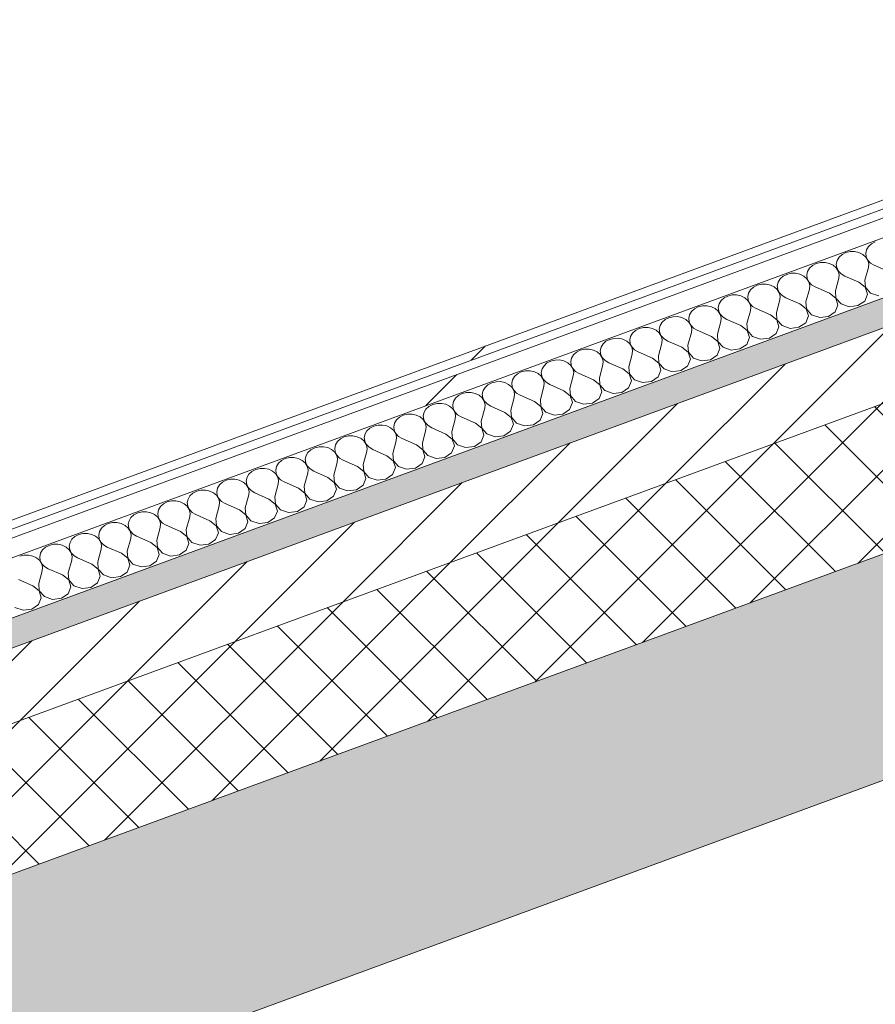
# Model space of a CAD drawing. Header units: millimetres. Extents: x -8337 to 19291, y 9509 to 21675.
# Tile 77 of 163: x 3093 to 3627, y 13269 to 13883. Entities that reach past the tile are written whole.
import ezdxf

# ---------------------------------------------------------------- set-up
doc = ezdxf.new("R2010")
doc.units = ezdxf.units.MM
doc.header["$MEASUREMENT"] = 0
doc.linetypes.add('Wipeout_Contour', pattern=[1000, 0, -1000])
doc.layers.add('12_FAÇ_Façana', color=7, linetype='Continuous')
doc.layers.add('Nuevo_08_E_Envans secs', color=7, linetype='Continuous')
for name, color, linetype, lineweight, true_color in [('12_FAÇ_Façana_Pluma_Nº__102', 7, 'Continuous', 5, 0xcccccc), ('12_FAÇ_Façana_Pluma_Nº__174', 7, 'Continuous', 13, 0xe4ad2c), ('12_FAÇ_Façana_Pluma_Nº__176', 7, 'Continuous', 15, 0x93a0c6), ('Nuevo_08_E_Envans secs_Pluma_Nº__102', 7, 'Continuous', 5, 0xcccccc), ('Nuevo_08_E_Envans secs_Pluma_Nº__171', 171, 'Continuous', 13, 0xaaaaff), ('Nuevo_08_E_Envans secs_Pluma_Nº__177', 7, 'Continuous', 15, 0xf7e046)]:
    doc.layers.add(name, color=color, linetype=linetype, lineweight=lineweight, true_color=true_color)
for name, color, linetype, lineweight in [('12_FAÇ_Façana_Pluma_Nº__2', 8, 'Continuous', 5), ('12_FAÇ_Façana_Pluma_Nº__7', 7, 'Continuous', 5), ('Nuevo_08_E_Envans secs_Pluma_Nº__1', 7, 'Continuous', 5)]:
    doc.layers.add(name, color=color, linetype=linetype, lineweight=lineweight)
pattern_1 = [(45, (0, 0), (-183.8478, 183.8478), [195, -65]), (45, (7e-14, 183.85), (-183.8478, 183.8478), [195, -65])]

# ---------------------------------------------------------------- blocks, each defined once
blk = doc.blocks.new('Elem Sección_36_1')
at = {"layer": '12_FAÇ_Façana_Pluma_Nº__102', "linetype": 'Continuous', "lineweight": 0, "true_color": 0xe5e5e5}
blk.add_hatch(color=254, dxfattribs=at).paths.add_polyline_path([(1439.66, 12743.74), (1505.67, 12626.99), (5331, 14032.97), (5265, 14149.73), (1839.72, 12890.79), (1872.47, 12832.86), (1486.2, 12690.89), (1453.45, 12748.81)])
at = {"layer": '12_FAÇ_Façana_Pluma_Nº__174', "linetype": 'Continuous', "lineweight": 13, "true_color": 0xe4ad2c}
h = blk.add_hatch(dxfattribs=at)
h.set_pattern_fill('SATE_Aislamiento_0001', color=42, style=0, pattern_type=2)
h.set_pattern_definition([(45, (0, 0), (-21.213203, 21.213203), []), (135, (0, 0), (21.213203, 21.213203), [])])
h.paths.add_polyline_path([(5265, 14149.73), (5220.99, 14227.56), (1834.35, 12982.82), (1795.72, 12968.63), (1839.72, 12890.79)])
at = {"layer": '12_FAÇ_Façana_Pluma_Nº__176', "linetype": 'Continuous', "lineweight": 0, "true_color": 0x495063}
blk.add_hatch(color=251, dxfattribs=at).paths.add_polyline_path([(5198.99, 14266.48), (5190.19, 14282.05), (1803.54, 13037.31), (1812.34, 13021.74)])
at = {"layer": '12_FAÇ_Façana_Pluma_Nº__2', "linetype": 'Continuous', "lineweight": 5}
h = blk.add_hatch(dxfattribs=at)
h.set_pattern_fill('Ceramic_0001', color=8, style=0, pattern_type=2)
h.set_pattern_definition([(45, (0, 0), (-21.213203, 21.213203), [])])
h.paths.add_polyline_path([(1812.34, 13021.74), (1834.35, 12982.82), (5220.99, 14227.56), (5198.99, 14266.48)])
at = {"layer": '12_FAÇ_Façana_Pluma_Nº__7', "color": 7, "linetype": 'Continuous', "lineweight": 5}
for p, q in [((5198.99, 14266.48), (1812.34, 13021.74)), ((5265, 14149.73), (1839.72, 12890.79)), ((5331, 14032.97), (1505.67, 12626.99))]:
    blk.add_line(p, q, dxfattribs=at)
at = {"layer": '12_FAÇ_Façana_Pluma_Nº__7', "color": 7, "linetype": 'Continuous', "lineweight": 5, "flags": 128}
for points in [[(5190.19, 14282.05), (4947.3, 14192.78), (4879.7, 14167.94), (1803.54, 13037.31)], [(5220.99, 14227.56), (1834.35, 12982.82), (1795.72, 12968.63)]]:
    blk.add_lwpolyline(points, dxfattribs=at)
blk = doc.blocks.new('*X185')
at = {"layer": 'Nuevo_08_E_Envans secs_Pluma_Nº__102', "color": 254, "linetype": 'Continuous', "lineweight": 5, "true_color": 0xcccccc}
for p, q in [((3626.71, 13744.11), (3624.36, 13742.91)), ((3608.32, 13737.35), (3605.96, 13736.15)), ((3610.99, 13738), (3608.32, 13737.35)), ((3613.78, 13738.02), (3610.99, 13738)), ((3616.47, 13737.44), (3613.78, 13738.02)), ((3618.86, 13736.28), (3616.47, 13737.44)), ((3621.28, 13739.21), (3620.8, 13736.99)), ((3620.8, 13736.99), (3621.09, 13734.76)), ((3622.5, 13741.23), (3621.28, 13739.21)), ((3624.36, 13742.91), (3622.5, 13741.23)), ((3592.59, 13731.23), (3589.92, 13730.59)), ((3595.38, 13731.26), (3592.59, 13731.23)), ((3598.07, 13730.68), (3595.38, 13731.26)), ((3600.46, 13729.52), (3598.07, 13730.68)), ((3602.89, 13732.45), (3602.41, 13730.23)), ((3604.11, 13734.47), (3602.89, 13732.45)), ((3605.96, 13736.15), (3604.11, 13734.47)), ((3620.77, 13734.64), (3618.86, 13736.28)), ((3622.04, 13732.64), (3620.77, 13734.64)), ((3621.09, 13734.76), (3622.12, 13732.67)), ((3622.59, 13730.44), (3622.04, 13732.64)), ((3622.12, 13732.67), (3623.82, 13730.89)), ((3623.82, 13730.89), (3626.06, 13729.55)), ((3576.99, 13724.5), (3574.2, 13724.47)), ((3579.68, 13723.92), (3576.99, 13724.5)), ((3584.5, 13725.69), (3584.01, 13723.47)), ((3585.71, 13727.71), (3584.5, 13725.69)), ((3587.57, 13729.39), (3585.71, 13727.71)), ((3589.92, 13730.59), (3587.57, 13729.39)), ((3602.37, 13727.88), (3600.46, 13729.52)), ((3603.65, 13725.88), (3602.37, 13727.88)), ((3602.41, 13730.23), (3602.69, 13728)), ((3602.69, 13728), (3603.72, 13725.91)), ((3604.2, 13723.68), (3603.65, 13725.88)), ((3603.72, 13725.91), (3605.42, 13724.13)), ((3620.21, 13720.24), (3622.38, 13728.2)), ((3622.38, 13728.2), (3622.59, 13730.44)), ((3634.93, 13725.65), (3626.06, 13729.55)), ((3566.1, 13718.93), (3565.62, 13716.71)), ((3567.32, 13720.95), (3566.1, 13718.93)), ((3569.17, 13722.63), (3567.32, 13720.95)), ((3571.53, 13723.83), (3569.17, 13722.63)), ((3574.2, 13724.47), (3571.53, 13723.83)), ((3582.07, 13722.76), (3579.68, 13723.92)), ((3583.98, 13721.12), (3582.07, 13722.76)), ((3585.26, 13719.12), (3583.98, 13721.12)), ((3584.01, 13723.47), (3584.3, 13721.24)), ((3584.3, 13721.24), (3585.33, 13719.15)), ((3585.81, 13716.92), (3585.26, 13719.12)), ((3585.33, 13719.15), (3587.03, 13717.37)), ((3601.82, 13713.48), (3603.99, 13721.44)), ((3603.99, 13721.44), (3604.2, 13723.68)), ((3605.42, 13724.13), (3607.66, 13722.79)), ((3616.53, 13718.89), (3607.66, 13722.79)), ((3620.48, 13715.77), (3616.53, 13718.89)), ((3620.21, 13720.24), (3620.55, 13715.79)), ((3548.93, 13714.19), (3547.71, 13712.16)), ((3550.78, 13715.87), (3548.93, 13714.19)), ((3553.13, 13717.07), (3550.78, 13715.87)), ((3555.81, 13717.71), (3553.13, 13717.07)), ((3558.6, 13717.74), (3555.81, 13717.71)), ((3561.29, 13717.16), (3558.6, 13717.74)), ((3563.68, 13716), (3561.29, 13717.16)), ((3565.58, 13714.36), (3563.68, 13716)), ((3566.86, 13712.36), (3565.58, 13714.36)), ((3565.62, 13716.71), (3565.9, 13714.48)), ((3565.9, 13714.48), (3566.94, 13712.39)), ((3567.41, 13710.16), (3566.86, 13712.36)), ((3566.94, 13712.39), (3568.64, 13710.61)), ((3583.43, 13706.72), (3585.59, 13714.68)), ((3585.59, 13714.68), (3585.81, 13716.92)), ((3587.03, 13717.37), (3589.27, 13716.03)), ((3598.14, 13712.13), (3589.27, 13716.03)), ((3601.82, 13713.48), (3602.16, 13709.03)), ((3621.79, 13711.44), (3620.48, 13715.77)), ((3620.55, 13715.79), (3623.73, 13712.16)), ((3530.53, 13707.43), (3529.32, 13705.4)), ((3532.39, 13709.11), (3530.53, 13707.43)), ((3534.74, 13710.31), (3532.39, 13709.11)), ((3537.41, 13710.95), (3534.74, 13710.31)), ((3540.2, 13710.98), (3537.41, 13710.95)), ((3542.89, 13710.39), (3540.2, 13710.98)), ((3545.28, 13709.24), (3542.89, 13710.39)), ((3547.19, 13707.6), (3545.28, 13709.24)), ((3548.47, 13705.6), (3547.19, 13707.6)), ((3547.71, 13712.16), (3547.23, 13709.95)), ((3547.23, 13709.95), (3547.51, 13707.71)), ((3547.51, 13707.71), (3548.54, 13705.63)), ((3565.03, 13699.96), (3567.2, 13707.92)), ((3567.2, 13707.92), (3567.41, 13710.16)), ((3568.64, 13710.61), (3570.88, 13709.27)), ((3579.75, 13705.36), (3570.88, 13709.27)), ((3583.43, 13706.72), (3583.76, 13702.27)), ((3602.08, 13709.01), (3598.14, 13712.13)), ((3603.4, 13704.68), (3602.08, 13709.01)), ((3602.16, 13709.03), (3605.34, 13705.4)), ((3615.88, 13704.32), (3620.09, 13707.2)), ((3620.09, 13707.2), (3621.79, 13711.44)), ((3623.73, 13712.16), (3628.82, 13710.41)), ((3512.14, 13700.67), (3510.92, 13698.64)), ((3513.99, 13702.35), (3512.14, 13700.67)), ((3516.35, 13703.55), (3513.99, 13702.35)), ((3519.02, 13704.19), (3516.35, 13703.55)), ((3521.81, 13704.22), (3519.02, 13704.19)), ((3524.5, 13703.63), (3521.81, 13704.22)), ((3526.89, 13702.48), (3524.5, 13703.63)), ((3528.8, 13700.84), (3526.89, 13702.48)), ((3530.07, 13698.84), (3528.8, 13700.84)), ((3529.32, 13705.4), (3528.83, 13703.19)), ((3528.83, 13703.19), (3529.12, 13700.95)), ((3529.12, 13700.95), (3530.15, 13698.87)), ((3546.64, 13693.2), (3548.8, 13701.15)), ((3549.02, 13703.4), (3548.47, 13705.6)), ((3548.54, 13705.63), (3550.24, 13703.85)), ((3548.8, 13701.15), (3549.02, 13703.4)), ((3550.24, 13703.85), (3552.48, 13702.51)), ((3561.35, 13698.6), (3552.48, 13702.51)), ((3565.03, 13699.96), (3565.37, 13695.51)), ((3583.69, 13702.25), (3579.75, 13705.36)), ((3585, 13697.92), (3583.69, 13702.25)), ((3583.76, 13702.27), (3586.95, 13698.63)), ((3597.49, 13697.56), (3601.7, 13700.44)), ((3601.7, 13700.44), (3603.4, 13704.68)), ((3605.34, 13705.4), (3610.42, 13703.65)), ((3610.42, 13703.65), (3615.88, 13704.32)), ((3493.74, 13693.91), (3492.53, 13691.88)), ((3495.6, 13695.58), (3493.74, 13693.91)), ((3497.95, 13696.79), (3495.6, 13695.58)), ((3500.63, 13697.43), (3497.95, 13696.79)), ((3503.41, 13697.46), (3500.63, 13697.43)), ((3506.11, 13696.87), (3503.41, 13697.46)), ((3508.5, 13695.72), (3506.11, 13696.87)), ((3510.4, 13694.08), (3508.5, 13695.72)), ((3511.68, 13692.08), (3510.4, 13694.08)), ((3510.92, 13698.64), (3510.44, 13696.43)), ((3510.44, 13696.43), (3510.72, 13694.19)), ((3510.72, 13694.19), (3511.75, 13692.11)), ((3528.24, 13686.44), (3530.41, 13694.39)), ((3530.63, 13696.64), (3530.07, 13698.84)), ((3530.15, 13698.87), (3531.85, 13697.08)), ((3530.41, 13694.39), (3530.63, 13696.64)), ((3531.85, 13697.08), (3534.09, 13695.75)), ((3542.96, 13691.84), (3534.09, 13695.75)), ((3565.29, 13695.48), (3561.35, 13698.6)), ((3566.61, 13691.16), (3565.29, 13695.48)), ((3565.37, 13695.51), (3568.55, 13691.87)), ((3583.3, 13693.68), (3585, 13697.92)), ((3586.95, 13698.63), (3592.03, 13696.89)), ((3592.03, 13696.89), (3597.49, 13697.56)), ((3477.21, 13688.82), (3475.35, 13687.15)), ((3479.56, 13690.03), (3477.21, 13688.82)), ((3482.23, 13690.67), (3479.56, 13690.03)), ((3485.02, 13690.7), (3482.23, 13690.67)), ((3487.71, 13690.11), (3485.02, 13690.7)), ((3490.1, 13688.96), (3487.71, 13690.11)), ((3492.01, 13687.32), (3490.1, 13688.96)), ((3492.53, 13691.88), (3492.04, 13689.67)), ((3492.04, 13689.67), (3492.33, 13687.43)), ((3512.23, 13689.87), (3511.68, 13692.08)), ((3511.75, 13692.11), (3513.45, 13690.32)), ((3512.02, 13687.63), (3512.23, 13689.87)), ((3513.45, 13690.32), (3515.69, 13688.99)), ((3524.57, 13685.08), (3515.69, 13688.99)), ((3546.9, 13688.72), (3542.96, 13691.84)), ((3546.64, 13693.2), (3546.97, 13688.75)), ((3548.22, 13684.4), (3546.9, 13688.72)), ((3546.97, 13688.75), (3550.16, 13685.11)), ((3564.91, 13686.92), (3566.61, 13691.16)), ((3568.55, 13691.87), (3573.63, 13690.13)), ((3573.63, 13690.13), (3579.1, 13690.8)), ((3579.1, 13690.8), (3583.3, 13693.68)), ((3458.81, 13682.06), (3456.96, 13680.39)), ((3461.17, 13683.27), (3458.81, 13682.06)), ((3463.84, 13683.91), (3461.17, 13683.27)), ((3466.63, 13683.94), (3463.84, 13683.91)), ((3469.32, 13683.35), (3466.63, 13683.94)), ((3471.71, 13682.19), (3469.32, 13683.35)), ((3473.61, 13680.55), (3471.71, 13682.19)), ((3474.13, 13685.12), (3473.65, 13682.91)), ((3473.65, 13682.91), (3473.93, 13680.67)), ((3475.35, 13687.15), (3474.13, 13685.12)), ((3493.29, 13685.32), (3492.01, 13687.32)), ((3492.33, 13687.43), (3493.36, 13685.34)), ((3493.84, 13683.11), (3493.29, 13685.32)), ((3493.36, 13685.34), (3495.06, 13683.56)), ((3493.62, 13680.87), (3493.84, 13683.11)), ((3495.06, 13683.56), (3497.3, 13682.23)), ((3506.17, 13678.32), (3497.3, 13682.23)), ((3509.85, 13679.67), (3512.02, 13687.63)), ((3528.51, 13681.96), (3524.57, 13685.08)), ((3528.24, 13686.44), (3528.58, 13681.99)), ((3529.82, 13677.64), (3528.51, 13681.96)), ((3528.58, 13681.99), (3531.76, 13678.35)), ((3546.52, 13680.16), (3548.22, 13684.4)), ((3550.16, 13685.11), (3555.24, 13683.37)), ((3555.24, 13683.37), (3560.7, 13684.04)), ((3560.7, 13684.04), (3564.91, 13686.92)), ((3442.77, 13676.51), (3440.42, 13675.3)), ((3445.44, 13677.15), (3442.77, 13676.51)), ((3448.23, 13677.18), (3445.44, 13677.15)), ((3450.92, 13676.59), (3448.23, 13677.18)), ((3453.31, 13675.43), (3450.92, 13676.59)), ((3455.22, 13673.79), (3453.31, 13675.43)), ((3455.74, 13678.36), (3455.26, 13676.15)), ((3455.26, 13676.15), (3455.54, 13673.91)), ((3456.96, 13680.39), (3455.74, 13678.36)), ((3474.89, 13678.56), (3473.61, 13680.55)), ((3473.93, 13680.67), (3474.97, 13678.58)), ((3475.44, 13676.35), (3474.89, 13678.56)), ((3474.97, 13678.58), (3476.67, 13676.8)), ((3475.23, 13674.11), (3475.44, 13676.35)), ((3476.67, 13676.8), (3478.91, 13675.46)), ((3487.78, 13671.56), (3478.91, 13675.46)), ((3491.46, 13672.91), (3493.62, 13680.87)), ((3510.11, 13675.2), (3506.17, 13678.32)), ((3509.85, 13679.67), (3510.19, 13675.23)), ((3528.12, 13673.4), (3529.82, 13677.64)), ((3531.76, 13678.35), (3536.85, 13676.61)), ((3536.85, 13676.61), (3542.31, 13677.28)), ((3542.31, 13677.28), (3546.52, 13680.16)), ((3424.38, 13669.75), (3422.02, 13668.54)), ((3427.05, 13670.39), (3424.38, 13669.75)), ((3429.84, 13670.42), (3427.05, 13670.39)), ((3432.53, 13669.83), (3429.84, 13670.42)), ((3434.92, 13668.67), (3432.53, 13669.83)), ((3437.35, 13671.6), (3436.86, 13669.39)), ((3436.86, 13669.39), (3437.15, 13667.15)), ((3438.56, 13673.62), (3437.35, 13671.6)), ((3440.42, 13675.3), (3438.56, 13673.62)), ((3456.5, 13671.8), (3455.22, 13673.79)), ((3455.54, 13673.91), (3456.57, 13671.82)), ((3457.05, 13669.59), (3456.5, 13671.8)), ((3456.57, 13671.82), (3458.27, 13670.04)), ((3456.83, 13667.35), (3457.05, 13669.59)), ((3458.27, 13670.04), (3460.51, 13668.7)), ((3473.06, 13666.15), (3475.23, 13674.11)), ((3491.72, 13668.44), (3487.78, 13671.56)), ((3491.46, 13672.91), (3491.79, 13668.47)), ((3509.73, 13666.64), (3511.43, 13670.88)), ((3511.43, 13670.88), (3510.11, 13675.2)), ((3510.19, 13675.23), (3513.37, 13671.59)), ((3513.37, 13671.59), (3518.45, 13669.85)), ((3518.45, 13669.85), (3523.91, 13670.52)), ((3523.91, 13670.52), (3528.12, 13673.4)), ((3408.66, 13663.63), (3405.98, 13662.99)), ((3411.44, 13663.66), (3408.66, 13663.63)), ((3414.14, 13663.07), (3411.44, 13663.66)), ((3418.95, 13664.84), (3418.47, 13662.63)), ((3420.17, 13666.86), (3418.95, 13664.84)), ((3422.02, 13668.54), (3420.17, 13666.86)), ((3436.83, 13667.03), (3434.92, 13668.67)), ((3438.1, 13665.04), (3436.83, 13667.03)), ((3437.15, 13667.15), (3438.18, 13665.06)), ((3438.66, 13662.83), (3438.1, 13665.04)), ((3438.18, 13665.06), (3439.88, 13663.28)), ((3439.88, 13663.28), (3442.12, 13661.94)), ((3454.67, 13659.39), (3456.83, 13667.35)), ((3469.38, 13664.8), (3460.51, 13668.7)), ((3473.32, 13661.68), (3469.38, 13664.8)), ((3473.06, 13666.15), (3473.4, 13661.71)), ((3491.34, 13659.88), (3493.04, 13664.12)), ((3493.04, 13664.12), (3491.72, 13668.44)), ((3491.79, 13668.47), (3494.98, 13664.83)), ((3494.98, 13664.83), (3500.06, 13663.09)), ((3500.06, 13663.09), (3505.52, 13663.76)), ((3505.52, 13663.76), (3509.73, 13666.64)), ((3400.56, 13658.08), (3400.07, 13655.87)), ((3401.77, 13660.1), (3400.56, 13658.08)), ((3403.63, 13661.78), (3401.77, 13660.1)), ((3405.98, 13662.99), (3403.63, 13661.78)), ((3416.53, 13661.91), (3414.14, 13663.07)), ((3418.43, 13660.27), (3416.53, 13661.91)), ((3419.71, 13658.28), (3418.43, 13660.27)), ((3418.47, 13662.63), (3418.75, 13660.39)), ((3418.75, 13660.39), (3419.79, 13658.3)), ((3420.26, 13656.07), (3419.71, 13658.28)), ((3419.79, 13658.3), (3421.49, 13656.52)), ((3436.28, 13652.63), (3438.44, 13660.59)), ((3438.44, 13660.59), (3438.66, 13662.83)), ((3450.99, 13658.04), (3442.12, 13661.94)), ((3454.93, 13654.92), (3450.99, 13658.04)), ((3454.67, 13659.39), (3455.01, 13654.95)), ((3472.94, 13653.12), (3474.64, 13657.36)), ((3474.64, 13657.36), (3473.32, 13661.68)), ((3473.4, 13661.71), (3476.58, 13658.07)), ((3476.58, 13658.07), (3481.66, 13656.33)), ((3481.66, 13656.33), (3487.13, 13657)), ((3487.13, 13657), (3491.34, 13659.88)), ((3382.16, 13651.32), (3381.68, 13649.11)), ((3383.38, 13653.34), (3382.16, 13651.32)), ((3385.24, 13655.02), (3383.38, 13653.34)), ((3387.59, 13656.23), (3385.24, 13655.02)), ((3390.26, 13656.87), (3387.59, 13656.23)), ((3393.05, 13656.9), (3390.26, 13656.87)), ((3395.74, 13656.31), (3393.05, 13656.9)), ((3398.13, 13655.15), (3395.74, 13656.31)), ((3400.04, 13653.51), (3398.13, 13655.15)), ((3401.32, 13651.51), (3400.04, 13653.51)), ((3400.07, 13655.87), (3400.36, 13653.63)), ((3400.36, 13653.63), (3401.39, 13651.54)), ((3401.87, 13649.31), (3401.32, 13651.51)), ((3401.39, 13651.54), (3403.09, 13649.76)), ((3417.88, 13645.87), (3420.05, 13653.83)), ((3420.05, 13653.83), (3420.26, 13656.07)), ((3421.49, 13656.52), (3423.73, 13655.18)), ((3432.6, 13651.28), (3423.73, 13655.18)), ((3436.54, 13648.16), (3432.6, 13651.28)), ((3436.28, 13652.63), (3436.61, 13648.19)), ((3456.25, 13650.6), (3454.93, 13654.92)), ((3455.01, 13654.95), (3458.19, 13651.31)), ((3458.19, 13651.31), (3463.27, 13649.57)), ((3468.73, 13650.24), (3472.94, 13653.12)), ((3364.99, 13646.58), (3363.77, 13644.56)), ((3366.84, 13648.26), (3364.99, 13646.58)), ((3369.2, 13649.47), (3366.84, 13648.26)), ((3371.87, 13650.11), (3369.2, 13649.47)), ((3374.66, 13650.14), (3371.87, 13650.11)), ((3377.35, 13649.55), (3374.66, 13650.14)), ((3379.74, 13648.39), (3377.35, 13649.55)), ((3381.65, 13646.75), (3379.74, 13648.39)), ((3382.92, 13644.75), (3381.65, 13646.75)), ((3381.68, 13649.11), (3381.97, 13646.87)), ((3381.97, 13646.87), (3383, 13644.78)), ((3383.48, 13642.55), (3382.92, 13644.75)), ((3383, 13644.78), (3384.7, 13643)), ((3399.49, 13639.11), (3401.65, 13647.07)), ((3401.65, 13647.07), (3401.87, 13649.31)), ((3403.09, 13649.76), (3405.33, 13648.42)), ((3414.2, 13644.52), (3405.33, 13648.42)), ((3417.88, 13645.87), (3418.22, 13641.43)), ((3437.85, 13643.84), (3436.54, 13648.16)), ((3436.61, 13648.19), (3439.8, 13644.55)), ((3450.34, 13643.48), (3454.55, 13646.36)), ((3454.55, 13646.36), (3456.25, 13650.6)), ((3463.27, 13649.57), (3468.73, 13650.24)), ((3346.59, 13639.82), (3345.38, 13637.8)), ((3348.45, 13641.5), (3346.59, 13639.82)), ((3350.8, 13642.71), (3348.45, 13641.5)), ((3353.48, 13643.35), (3350.8, 13642.71)), ((3356.26, 13643.38), (3353.48, 13643.35)), ((3358.96, 13642.79), (3356.26, 13643.38)), ((3361.35, 13641.63), (3358.96, 13642.79)), ((3363.25, 13639.99), (3361.35, 13641.63)), ((3364.53, 13637.99), (3363.25, 13639.99)), ((3363.77, 13644.56), (3363.29, 13642.35)), ((3363.29, 13642.35), (3363.57, 13640.11)), ((3363.57, 13640.11), (3364.6, 13638.02)), ((3381.09, 13632.35), (3383.26, 13640.31)), ((3383.26, 13640.31), (3383.48, 13642.55)), ((3384.7, 13643), (3386.94, 13641.66)), ((3395.81, 13637.76), (3386.94, 13641.66)), ((3399.49, 13639.11), (3399.82, 13634.67)), ((3418.14, 13641.4), (3414.2, 13644.52)), ((3419.46, 13637.08), (3418.14, 13641.4)), ((3418.22, 13641.43), (3421.4, 13637.79)), ((3431.94, 13636.72), (3436.15, 13639.6)), ((3436.15, 13639.6), (3437.85, 13643.84)), ((3439.8, 13644.55), (3444.88, 13642.81)), ((3444.88, 13642.81), (3450.34, 13643.48)), ((3328.2, 13633.06), (3326.98, 13631.04)), ((3330.06, 13634.74), (3328.2, 13633.06)), ((3332.41, 13635.95), (3330.06, 13634.74)), ((3335.08, 13636.59), (3332.41, 13635.95)), ((3337.87, 13636.62), (3335.08, 13636.59)), ((3340.56, 13636.03), (3337.87, 13636.62)), ((3342.95, 13634.87), (3340.56, 13636.03)), ((3344.86, 13633.23), (3342.95, 13634.87)), ((3346.14, 13631.23), (3344.86, 13633.23)), ((3345.38, 13637.8), (3344.89, 13635.58)), ((3344.89, 13635.58), (3345.18, 13633.35)), ((3345.18, 13633.35), (3346.21, 13631.26)), ((3362.7, 13625.59), (3364.87, 13633.55)), ((3365.08, 13635.79), (3364.53, 13637.99)), ((3364.6, 13638.02), (3366.3, 13636.24)), ((3364.87, 13633.55), (3365.08, 13635.79)), ((3366.3, 13636.24), (3368.54, 13634.9)), ((3377.42, 13631), (3368.54, 13634.9)), ((3399.75, 13634.64), (3395.81, 13637.76)), ((3401.07, 13630.32), (3399.75, 13634.64)), ((3399.82, 13634.67), (3403.01, 13631.03)), ((3413.55, 13629.95), (3417.76, 13632.84)), ((3417.76, 13632.84), (3419.46, 13637.08)), ((3421.4, 13637.79), (3426.48, 13636.05)), ((3426.48, 13636.05), (3431.94, 13636.72)), ((3309.81, 13626.3), (3308.59, 13624.28)), ((3311.66, 13627.98), (3309.81, 13626.3)), ((3314.01, 13629.19), (3311.66, 13627.98)), ((3316.69, 13629.83), (3314.01, 13629.19)), ((3319.48, 13629.86), (3316.69, 13629.83)), ((3322.17, 13629.27), (3319.48, 13629.86)), ((3324.56, 13628.11), (3322.17, 13629.27)), ((3326.46, 13626.47), (3324.56, 13628.11)), ((3327.74, 13624.47), (3326.46, 13626.47)), ((3326.98, 13631.04), (3326.5, 13628.82)), ((3326.5, 13628.82), (3326.78, 13626.59)), ((3326.78, 13626.59), (3327.82, 13624.5)), ((3344.31, 13618.83), (3346.47, 13626.79)), ((3346.69, 13629.03), (3346.14, 13631.23)), ((3346.21, 13631.26), (3347.91, 13629.48)), ((3346.47, 13626.79), (3346.69, 13629.03)), ((3347.91, 13629.48), (3350.15, 13628.14)), ((3359.02, 13624.24), (3350.15, 13628.14)), ((3381.36, 13627.88), (3377.42, 13631)), ((3381.09, 13632.35), (3381.43, 13627.91)), ((3382.67, 13623.55), (3381.36, 13627.88)), ((3381.43, 13627.91), (3384.61, 13624.27)), ((3399.37, 13626.08), (3401.07, 13630.32)), ((3403.01, 13631.03), (3408.09, 13629.28)), ((3408.09, 13629.28), (3413.55, 13629.95)), ((3293.27, 13621.22), (3291.41, 13619.54)), ((3295.62, 13622.42), (3293.27, 13621.22)), ((3298.29, 13623.07), (3295.62, 13622.42)), ((3301.08, 13623.09), (3298.29, 13623.07)), ((3303.77, 13622.51), (3301.08, 13623.09)), ((3306.16, 13621.35), (3303.77, 13622.51)), ((3308.07, 13619.71), (3306.16, 13621.35)), ((3308.59, 13624.28), (3308.11, 13622.06)), ((3308.11, 13622.06), (3308.39, 13619.83)), ((3328.29, 13622.27), (3327.74, 13624.47)), ((3327.82, 13624.5), (3329.52, 13622.72)), ((3328.08, 13620.03), (3328.29, 13622.27)), ((3329.52, 13622.72), (3331.76, 13621.38)), ((3340.63, 13617.48), (3331.76, 13621.38)), ((3362.96, 13621.12), (3359.02, 13624.24)), ((3362.7, 13625.59), (3363.04, 13621.15)), ((3364.28, 13616.79), (3362.96, 13621.12)), ((3363.04, 13621.15), (3366.22, 13617.51)), ((3380.97, 13619.32), (3382.67, 13623.55)), ((3384.61, 13624.27), (3389.7, 13622.52)), ((3389.7, 13622.52), (3395.16, 13623.19)), ((3395.16, 13623.19), (3399.37, 13626.08)), ((3274.87, 13614.46), (3273.02, 13612.78)), ((3277.23, 13615.66), (3274.87, 13614.46)), ((3279.9, 13616.31), (3277.23, 13615.66)), ((3282.69, 13616.33), (3279.9, 13616.31)), ((3285.38, 13615.75), (3282.69, 13616.33)), ((3287.77, 13614.59), (3285.38, 13615.75)), ((3289.68, 13612.95), (3287.77, 13614.59)), ((3290.2, 13617.52), (3289.71, 13615.3)), ((3289.71, 13615.3), (3290, 13613.07)), ((3291.41, 13619.54), (3290.2, 13617.52)), ((3309.35, 13617.71), (3308.07, 13619.71)), ((3308.39, 13619.83), (3309.42, 13617.74)), ((3309.9, 13615.51), (3309.35, 13617.71)), ((3309.42, 13617.74), (3311.12, 13615.96)), ((3309.68, 13613.27), (3309.9, 13615.51)), ((3311.12, 13615.96), (3313.36, 13614.62)), ((3322.23, 13610.72), (3313.36, 13614.62)), ((3325.91, 13612.07), (3328.08, 13620.03)), ((3344.57, 13614.36), (3340.63, 13617.48)), ((3344.31, 13618.83), (3344.64, 13614.39)), ((3345.88, 13610.03), (3344.57, 13614.36)), ((3344.64, 13614.39), (3347.83, 13610.75)), ((3362.58, 13612.56), (3364.28, 13616.79)), ((3366.22, 13617.51), (3371.3, 13615.76)), ((3371.3, 13615.76), (3376.76, 13616.43)), ((3376.76, 13616.43), (3380.97, 13619.32)), ((3258.83, 13608.9), (3256.48, 13607.7)), ((3261.51, 13609.54), (3258.83, 13608.9)), ((3264.29, 13609.57), (3261.51, 13609.54)), ((3266.99, 13608.99), (3264.29, 13609.57)), ((3269.38, 13607.83), (3266.99, 13608.99)), ((3271.28, 13606.19), (3269.38, 13607.83)), ((3271.8, 13610.76), (3271.32, 13608.54)), ((3271.32, 13608.54), (3271.6, 13606.31)), ((3273.02, 13612.78), (3271.8, 13610.76)), ((3290.95, 13610.95), (3289.68, 13612.95)), ((3290, 13613.07), (3291.03, 13610.98)), ((3291.51, 13608.75), (3290.95, 13610.95)), ((3291.03, 13610.98), (3292.73, 13609.2)), ((3291.29, 13606.51), (3291.51, 13608.75)), ((3292.73, 13609.2), (3294.97, 13607.86)), ((3303.84, 13603.96), (3294.97, 13607.86)), ((3307.52, 13605.31), (3309.68, 13613.27)), ((3326.17, 13607.6), (3322.23, 13610.72)), ((3325.91, 13612.07), (3326.25, 13607.62)), ((3344.18, 13605.8), (3345.88, 13610.03)), ((3347.83, 13610.75), (3352.91, 13609)), ((3352.91, 13609), (3358.37, 13609.67)), ((3358.37, 13609.67), (3362.58, 13612.56)), ((3240.44, 13602.14), (3238.09, 13600.94)), ((3243.11, 13602.78), (3240.44, 13602.14)), ((3245.9, 13602.81), (3243.11, 13602.78)), ((3248.59, 13602.23), (3245.9, 13602.81)), ((3250.98, 13601.07), (3248.59, 13602.23)), ((3253.41, 13604), (3252.92, 13601.78)), ((3252.92, 13601.78), (3253.21, 13599.55)), ((3254.62, 13606.02), (3253.41, 13604)), ((3256.48, 13607.7), (3254.62, 13606.02)), ((3272.56, 13604.19), (3271.28, 13606.19)), ((3271.6, 13606.31), (3272.63, 13604.22)), ((3273.11, 13601.99), (3272.56, 13604.19)), ((3272.63, 13604.22), (3274.34, 13602.44)), ((3272.9, 13599.75), (3273.11, 13601.99)), ((3274.34, 13602.44), (3276.58, 13601.1)), ((3289.12, 13598.55), (3291.29, 13606.51)), ((3307.78, 13600.84), (3303.84, 13603.96)), ((3307.52, 13605.31), (3307.85, 13600.86)), ((3325.79, 13599.04), (3327.49, 13603.27)), ((3327.49, 13603.27), (3326.17, 13607.6)), ((3326.25, 13607.62), (3329.43, 13603.99)), ((3329.43, 13603.99), (3334.51, 13602.24)), ((3334.51, 13602.24), (3339.98, 13602.91)), ((3339.98, 13602.91), (3344.18, 13605.8)), ((3224.72, 13596.02), (3222.05, 13595.38)), ((3227.51, 13596.05), (3224.72, 13596.02)), ((3230.2, 13595.47), (3227.51, 13596.05)), ((3235.01, 13597.24), (3234.53, 13595.02)), ((3236.23, 13599.26), (3235.01, 13597.24)), ((3238.09, 13600.94), (3236.23, 13599.26)), ((3252.89, 13599.43), (3250.98, 13601.07)), ((3254.17, 13597.43), (3252.89, 13599.43)), ((3253.21, 13599.55), (3254.24, 13597.46)), ((3254.72, 13595.23), (3254.17, 13597.43)), ((3254.24, 13597.46), (3255.94, 13595.68)), ((3255.94, 13595.68), (3258.18, 13594.34)), ((3270.73, 13591.79), (3272.9, 13599.75)), ((3285.45, 13597.2), (3276.58, 13601.1)), ((3289.39, 13594.08), (3285.45, 13597.2)), ((3289.12, 13598.55), (3289.46, 13594.1)), ((3307.4, 13592.28), (3309.1, 13596.51)), ((3309.1, 13596.51), (3307.78, 13600.84)), ((3307.85, 13600.86), (3311.04, 13597.23)), ((3311.04, 13597.23), (3316.12, 13595.48)), ((3316.12, 13595.48), (3321.58, 13596.15)), ((3321.58, 13596.15), (3325.79, 13599.04)), ((3216.62, 13590.47), (3216.14, 13588.26)), ((3217.84, 13592.5), (3216.62, 13590.47)), ((3219.69, 13594.18), (3217.84, 13592.5)), ((3222.05, 13595.38), (3219.69, 13594.18)), ((3232.59, 13594.31), (3230.2, 13595.47)), ((3234.5, 13592.67), (3232.59, 13594.31)), ((3235.77, 13590.67), (3234.5, 13592.67)), ((3234.53, 13595.02), (3234.82, 13592.79)), ((3234.82, 13592.79), (3235.85, 13590.7)), ((3236.32, 13588.47), (3235.77, 13590.67)), ((3235.85, 13590.7), (3237.55, 13588.92)), ((3252.34, 13585.03), (3254.5, 13592.99)), ((3254.5, 13592.99), (3254.72, 13595.23)), ((3267.05, 13590.44), (3258.18, 13594.34)), ((3270.99, 13587.32), (3267.05, 13590.44)), ((3270.73, 13591.79), (3271.07, 13587.34)), ((3289, 13585.52), (3290.7, 13589.75)), ((3290.7, 13589.75), (3289.39, 13594.08)), ((3289.46, 13594.1), (3292.65, 13590.47)), ((3292.65, 13590.47), (3297.73, 13588.72)), ((3303.19, 13589.39), (3307.4, 13592.28)), ((3198.23, 13583.71), (3197.74, 13581.5)), ((3199.44, 13585.74), (3198.23, 13583.71)), ((3201.3, 13587.42), (3199.44, 13585.74)), ((3203.65, 13588.62), (3201.3, 13587.42)), ((3206.32, 13589.26), (3203.65, 13588.62)), ((3209.11, 13589.29), (3206.32, 13589.26)), ((3211.8, 13588.7), (3209.11, 13589.29)), ((3214.19, 13587.55), (3211.8, 13588.7)), ((3216.1, 13585.91), (3214.19, 13587.55)), ((3217.38, 13583.91), (3216.1, 13585.91)), ((3216.14, 13588.26), (3216.42, 13586.02)), ((3216.42, 13586.02), (3217.45, 13583.94)), ((3217.93, 13581.71), (3217.38, 13583.91)), ((3217.45, 13583.94), (3219.15, 13582.16)), ((3233.94, 13578.27), (3236.11, 13586.23)), ((3236.11, 13586.23), (3236.32, 13588.47)), ((3237.55, 13588.92), (3239.79, 13587.58)), ((3248.66, 13583.68), (3239.79, 13587.58)), ((3252.6, 13580.56), (3248.66, 13583.68)), ((3252.34, 13585.03), (3252.67, 13580.58)), ((3272.31, 13582.99), (3270.99, 13587.32)), ((3271.07, 13587.34), (3274.25, 13583.71)), ((3274.25, 13583.71), (3279.33, 13581.96)), ((3284.79, 13582.63), (3289, 13585.52)), ((3297.73, 13588.72), (3303.19, 13589.39)), ((3181.05, 13578.98), (3179.83, 13576.95)), ((3182.9, 13580.66), (3181.05, 13578.98)), ((3185.26, 13581.86), (3182.9, 13580.66)), ((3187.93, 13582.5), (3185.26, 13581.86)), ((3190.72, 13582.53), (3187.93, 13582.5)), ((3193.41, 13581.94), (3190.72, 13582.53)), ((3195.8, 13580.79), (3193.41, 13581.94)), ((3197.71, 13579.15), (3195.8, 13580.79)), ((3198.99, 13577.15), (3197.71, 13579.15)), ((3197.74, 13581.5), (3198.03, 13579.26)), ((3198.03, 13579.26), (3199.06, 13577.18)), ((3199.54, 13574.95), (3198.99, 13577.15)), ((3199.06, 13577.18), (3200.76, 13575.4)), ((3215.55, 13571.51), (3217.72, 13579.46)), ((3217.72, 13579.46), (3217.93, 13581.71)), ((3219.15, 13582.16), (3221.39, 13580.82)), ((3230.26, 13576.91), (3221.39, 13580.82)), ((3233.94, 13578.27), (3234.28, 13573.82)), ((3253.92, 13576.23), (3252.6, 13580.56)), ((3252.67, 13580.58), (3255.86, 13576.94)), ((3266.4, 13575.87), (3270.61, 13578.75)), ((3270.61, 13578.75), (3272.31, 13582.99)), ((3279.33, 13581.96), (3284.79, 13582.63)), ((3162.66, 13572.22), (3161.44, 13570.19)), ((3164.51, 13573.89), (3162.66, 13572.22)), ((3166.86, 13575.1), (3164.51, 13573.89)), ((3169.54, 13575.74), (3166.86, 13575.1)), ((3172.33, 13575.77), (3169.54, 13575.74)), ((3175.02, 13575.18), (3172.33, 13575.77)), ((3177.41, 13574.03), (3175.02, 13575.18)), ((3179.31, 13572.39), (3177.41, 13574.03)), ((3180.59, 13570.39), (3179.31, 13572.39)), ((3179.83, 13576.95), (3179.35, 13574.74)), ((3179.35, 13574.74), (3179.63, 13572.5)), ((3179.63, 13572.5), (3180.67, 13570.42)), ((3197.16, 13564.75), (3199.32, 13572.7)), ((3199.32, 13572.7), (3199.54, 13574.95)), ((3200.76, 13575.4), (3203, 13574.06)), ((3211.87, 13570.15), (3203, 13574.06)), ((3215.55, 13571.51), (3215.89, 13567.06)), ((3234.21, 13573.79), (3230.26, 13576.91)), ((3235.52, 13569.47), (3234.21, 13573.79)), ((3234.28, 13573.82), (3237.46, 13570.18)), ((3248.01, 13569.11), (3252.22, 13571.99)), ((3252.22, 13571.99), (3253.92, 13576.23)), ((3255.86, 13576.94), (3260.94, 13575.2)), ((3260.94, 13575.2), (3266.4, 13575.87)), ((3144.26, 13565.46), (3143.05, 13563.43)), ((3146.12, 13567.13), (3144.26, 13565.46)), ((3148.47, 13568.34), (3146.12, 13567.13)), ((3151.14, 13568.98), (3148.47, 13568.34)), ((3153.93, 13569.01), (3151.14, 13568.98)), ((3156.62, 13568.42), (3153.93, 13569.01)), ((3159.01, 13567.27), (3156.62, 13568.42)), ((3160.92, 13565.63), (3159.01, 13567.27)), ((3162.2, 13563.63), (3160.92, 13565.63)), ((3161.44, 13570.19), (3160.96, 13567.98)), ((3160.96, 13567.98), (3161.24, 13565.74)), ((3161.24, 13565.74), (3162.27, 13563.66)), ((3178.76, 13557.98), (3180.93, 13565.94)), ((3181.14, 13568.18), (3180.59, 13570.39)), ((3180.67, 13570.42), (3182.37, 13568.63)), ((3180.93, 13565.94), (3181.14, 13568.18)), ((3182.37, 13568.63), (3184.61, 13567.3)), ((3193.48, 13563.39), (3184.61, 13567.3)), ((3215.81, 13567.03), (3211.87, 13570.15)), ((3217.13, 13562.71), (3215.81, 13567.03)), ((3215.89, 13567.06), (3219.07, 13563.42)), ((3229.61, 13562.35), (3233.82, 13565.23)), ((3233.82, 13565.23), (3235.52, 13569.47)), ((3237.46, 13570.18), (3242.55, 13568.44)), ((3242.55, 13568.44), (3248.01, 13569.11)), ((3125.87, 13558.7), (3124.65, 13556.67)), ((3127.72, 13560.37), (3125.87, 13558.7)), ((3130.08, 13561.58), (3127.72, 13560.37)), ((3132.75, 13562.22), (3130.08, 13561.58)), ((3135.54, 13562.25), (3132.75, 13562.22)), ((3138.23, 13561.66), (3135.54, 13562.25)), ((3140.62, 13560.51), (3138.23, 13561.66)), ((3142.53, 13558.86), (3140.62, 13560.51)), ((3143.8, 13556.87), (3142.53, 13558.86)), ((3143.05, 13563.43), (3142.56, 13561.22)), ((3142.56, 13561.22), (3142.85, 13558.98)), ((3142.85, 13558.98), (3143.88, 13556.89)), ((3160.37, 13551.22), (3162.53, 13559.18)), ((3162.75, 13561.42), (3162.2, 13563.63)), ((3162.27, 13563.66), (3163.97, 13561.87)), ((3162.53, 13559.18), (3162.75, 13561.42)), ((3163.97, 13561.87), (3166.21, 13560.54)), ((3175.08, 13556.63), (3166.21, 13560.54)), ((3197.42, 13560.27), (3193.48, 13563.39)), ((3197.16, 13564.75), (3197.49, 13560.3)), ((3198.73, 13555.95), (3197.42, 13560.27)), ((3197.49, 13560.3), (3200.68, 13556.66)), ((3215.43, 13558.47), (3217.13, 13562.71)), ((3219.07, 13563.42), (3224.15, 13561.68)), ((3224.15, 13561.68), (3229.61, 13562.35)), ((3109.33, 13553.61), (3107.47, 13551.93)), ((3111.68, 13554.82), (3109.33, 13553.61)), ((3114.36, 13555.46), (3111.68, 13554.82)), ((3117.14, 13555.49), (3114.36, 13555.46)), ((3119.84, 13554.9), (3117.14, 13555.49)), ((3122.23, 13553.74), (3119.84, 13554.9)), ((3124.13, 13552.1), (3122.23, 13553.74)), ((3124.65, 13556.67), (3124.17, 13554.46)), ((3124.17, 13554.46), (3124.45, 13552.22)), ((3144.36, 13554.66), (3143.8, 13556.87)), ((3143.88, 13556.89), (3145.58, 13555.11)), ((3144.14, 13552.42), (3144.36, 13554.66)), ((3145.58, 13555.11), (3147.82, 13553.77)), ((3156.69, 13549.87), (3147.82, 13553.77)), ((3179.02, 13553.51), (3175.08, 13556.63)), ((3178.76, 13557.98), (3179.1, 13553.54)), ((3180.34, 13549.19), (3179.02, 13553.51)), ((3179.1, 13553.54), (3182.28, 13549.9)), ((3197.03, 13551.71), (3198.73, 13555.95)), ((3200.68, 13556.66), (3205.76, 13554.92)), ((3205.76, 13554.92), (3211.22, 13555.59)), ((3211.22, 13555.59), (3215.43, 13558.47)), ((3095.96, 13548.7), (3093.29, 13548.06)), ((3098.75, 13548.73), (3095.96, 13548.7)), ((3101.44, 13548.14), (3098.75, 13548.73)), ((3103.83, 13546.98), (3101.44, 13548.14)), ((3105.74, 13545.34), (3103.83, 13546.98)), ((3106.26, 13549.91), (3105.77, 13547.7)), ((3105.77, 13547.7), (3106.06, 13545.46)), ((3107.47, 13551.93), (3106.26, 13549.91)), ((3125.41, 13550.11), (3124.13, 13552.1)), ((3124.45, 13552.22), (3125.48, 13550.13)), ((3125.96, 13547.9), (3125.41, 13550.11)), ((3125.48, 13550.13), (3127.19, 13548.35)), ((3125.75, 13545.66), (3125.96, 13547.9)), ((3127.19, 13548.35), (3129.42, 13547.01)), ((3138.3, 13543.11), (3129.42, 13547.01)), ((3141.97, 13544.46), (3144.14, 13552.42)), ((3160.63, 13546.75), (3156.69, 13549.87)), ((3160.37, 13551.22), (3160.7, 13546.78)), ((3161.95, 13542.43), (3160.63, 13546.75)), ((3160.7, 13546.78), (3163.89, 13543.14)), ((3178.64, 13544.95), (3180.34, 13549.19)), ((3182.28, 13549.9), (3187.36, 13548.16)), ((3187.36, 13548.16), (3192.83, 13548.83)), ((3192.83, 13548.83), (3197.03, 13551.71)), ((3107.02, 13543.35), (3105.74, 13545.34)), ((3106.06, 13545.46), (3107.09, 13543.37)), ((3107.57, 13541.14), (3107.02, 13543.35)), ((3107.09, 13543.37), (3108.79, 13541.59)), ((3107.35, 13538.9), (3107.57, 13541.14)), ((3108.79, 13541.59), (3111.03, 13540.25)), ((3123.58, 13537.7), (3125.75, 13545.66)), ((3142.24, 13539.99), (3138.3, 13543.11)), ((3141.97, 13544.46), (3142.31, 13540.02)), ((3160.25, 13538.19), (3161.95, 13542.43)), ((3163.89, 13543.14), (3168.97, 13541.4)), ((3168.97, 13541.4), (3174.43, 13542.07)), ((3174.43, 13542.07), (3178.64, 13544.95)), ((3105.19, 13530.94), (3107.35, 13538.9)), ((3119.9, 13536.35), (3111.03, 13540.25)), ((3123.84, 13533.23), (3119.9, 13536.35)), ((3123.58, 13537.7), (3123.92, 13533.26)), ((3141.85, 13531.43), (3143.55, 13535.67)), ((3143.55, 13535.67), (3142.24, 13539.99)), ((3142.31, 13540.02), (3145.49, 13536.38)), ((3145.49, 13536.38), (3150.58, 13534.64)), ((3150.58, 13534.64), (3156.04, 13535.31)), ((3156.04, 13535.31), (3160.25, 13538.19)), ((3101.51, 13529.59), (3092.64, 13533.49)), ((3105.45, 13526.47), (3101.51, 13529.59)), ((3105.19, 13530.94), (3105.52, 13526.5)), ((3123.46, 13524.67), (3125.16, 13528.91)), ((3125.16, 13528.91), (3123.84, 13533.23)), ((3123.92, 13533.26), (3127.1, 13529.62)), ((3127.1, 13529.62), (3132.18, 13527.88)), ((3132.18, 13527.88), (3137.64, 13528.55)), ((3137.64, 13528.55), (3141.85, 13531.43)), ((3105.07, 13517.91), (3106.77, 13522.15)), ((3106.77, 13522.15), (3105.45, 13526.47)), ((3105.52, 13526.5), (3108.71, 13522.86)), ((3108.71, 13522.86), (3113.79, 13521.12)), ((3119.25, 13521.79), (3123.46, 13524.67)), ((3090.31, 13516.1), (3095.4, 13514.36)), ((3100.86, 13515.03), (3105.07, 13517.91)), ((3113.79, 13521.12), (3119.25, 13521.79)), ((3095.4, 13514.36), (3100.86, 13515.03))]:
    blk.add_line(p, q, dxfattribs=at)
blk = doc.blocks.new('Elem Sección_139_1')
at = {"layer": 'Nuevo_08_E_Envans secs', "lineweight": 0}
blk.add_blockref('*X185', (0, 0), dxfattribs=at)
at = {"color": 254, "linetype": 'Wipeout_Contour', "lineweight": 0, "ltscale": 56396.950035}
blk.add_wipeout([(1780.22, 13078.56), (1785.94, 13068.45), (4849.61, 14194.48), (4843.9, 14204.6)], dxfattribs=at).dxf.layer = 'Nuevo_08_E_Envans secs'
at = {"layer": 'Nuevo_08_E_Envans secs_Pluma_Nº__177', "linetype": 'Continuous', "lineweight": 15, "true_color": 0xf7e046}
h = blk.add_hatch(dxfattribs=at)
h.set_pattern_fill('Panellat_HPL_0001', color=53, style=0, pattern_type=2)
h.set_pattern_definition(pattern_1)
h.paths.add_polyline_path([(1780.22, 13078.56), (1785.94, 13068.45), (4849.61, 14194.48), (4843.9, 14204.6)])
at = {"color": 254, "linetype": 'Wipeout_Contour', "lineweight": 0, "ltscale": 56431.227278}
blk.add_wipeout([(1793.29, 13094.65), (1795.93, 13089.98), (4822.92, 14202.53), (4820.29, 14207.21)], dxfattribs=at).dxf.layer = 'Nuevo_08_E_Envans secs'
at = {"layer": 'Nuevo_08_E_Envans secs_Pluma_Nº__171', "linetype": 'Continuous', "lineweight": 13, "true_color": 0xaaaaff}
h = blk.add_hatch(dxfattribs=at)
h.set_pattern_fill('Panellat_HPL_0001', color=161, style=0, pattern_type=2)
h.set_pattern_definition(pattern_1)
h.paths.add_polyline_path([(1793.29, 13094.65), (1795.93, 13089.98), (4822.92, 14202.53), (4820.29, 14207.21)])
at = {"layer": 'Nuevo_08_E_Envans secs_Pluma_Nº__1', "color": 7, "linetype": 'Continuous', "lineweight": 5}
for p, q in [((4814.5, 14205.08), (1799.08, 13096.78)), ((4831.35, 14199.99), (1792.77, 13083.18)), ((4822.92, 14202.53), (1795.93, 13089.98))]:
    blk.add_line(p, q, dxfattribs=at)
at = {"layer": 'Nuevo_08_E_Envans secs_Pluma_Nº__1', "color": 7, "linetype": 'Continuous', "lineweight": 5, "flags": 128}
blk.add_lwpolyline([(4862.16, 14199.09), (4849.61, 14194.48), (1785.94, 13068.45)], dxfattribs=at)

msp = doc.modelspace()

# ---------------------------------------------------------------- block references
at = {"layer": '12_FAÇ_Façana', "lineweight": 0}
msp.add_blockref('Elem Sección_36_1', (0, 0), dxfattribs=at)

# ---------------------------------------------------------------- next in the draw order: block references
at = {"layer": 'Nuevo_08_E_Envans secs', "lineweight": 0}
msp.add_blockref('Elem Sección_139_1', (0, 0), dxfattribs=at)

doc.saveas('drawing.dxf')
